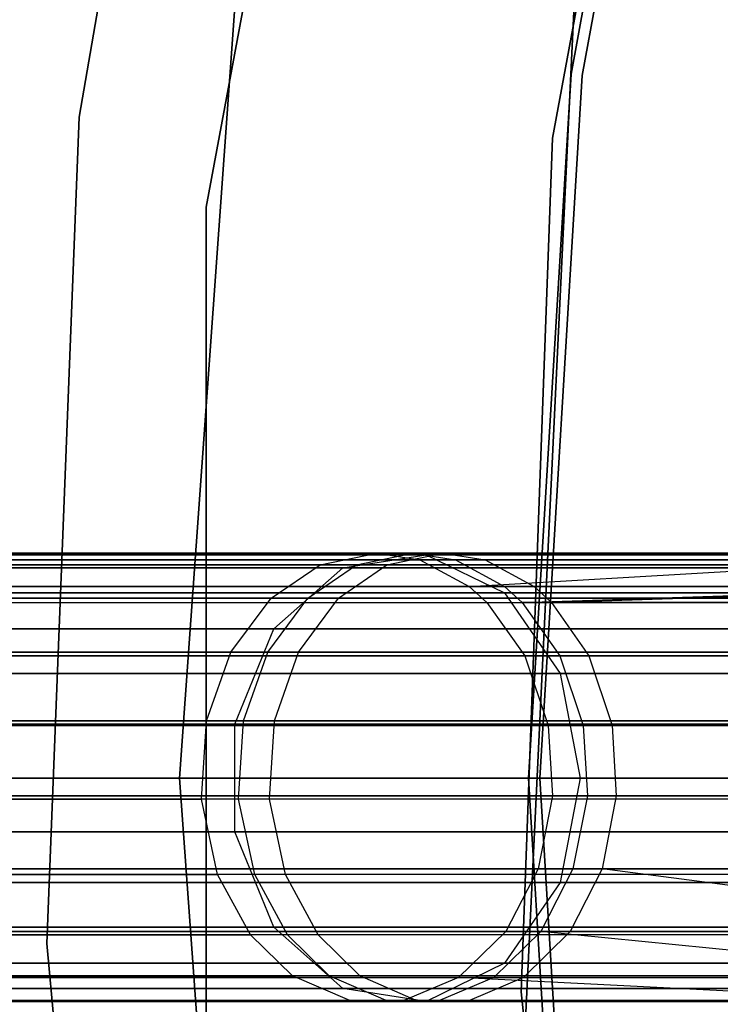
# Model space of a CAD drawing. Extents: x 0.3 to 7.1, y -3.38 to 3.38.
# Tile 159 of 256: x 0.88 to 1.19, y -0.1 to 0.34. Entities that reach past the tile are written whole.
import ezdxf

# ---------------------------------------------------------------- set-up
doc = ezdxf.new("R2010")
doc.units = 0
doc.header["$LTSCALE"] = 2.54
doc.layers.get('0').update_dxf_attribs({"linetype": 'CONTINUOUS'})

# ---------------------------------------------------------------- blocks, each defined once
blk = doc.blocks.new('SINGLES_AVVSTL_STL')
at = {"color": 0}
for p, q in [((1.05128, 0.75257, 1.7), (0.95803, 0.25374, 1.7)), ((0.95803, 0.25374, 18.7), (1.05128, 0.75257, 18.7)), ((1.05128, 0.75257, 1.7), (0.95803, 0.25374, 1.7)), ((0.95803, 0.25374, 18.7), (1.05128, 0.75257, 18.7)), ((1.1119, 0.28437, 171.7), (1.18084, 0.65763, 171.7)), ((1.18084, 0.65763, 164.1), (1.1119, 0.28437, 164.1)), ((1.18084, 0.65763, 164.1), (1.1119, 0.28437, 164.1)), ((1.1119, 0.28437, 171.7), (1.18084, 0.65763, 171.7)), ((0.90169, 0.29372, 1.9), (0.96394, 0.65598, 1.9)), ((0.96394, 0.65598, 1.7), (0.90169, 0.29372, 1.7)), ((0.96394, 0.65598, 1.7), (0.90169, 0.29372, 1.7)), ((0.90169, 0.29372, 1.9), (0.96394, 0.65598, 1.9)), ((1.1767, 0.62102, 18.5), (1.12022, 0.31279, 18.5)), ((1.12022, 0.31279, 18.35), (1.1767, 0.62102, 18.35)), ((1.1767, 0.62102, 18.5), (1.12022, 0.31279, 18.5)), ((1.12022, 0.31279, 18.35), (1.1767, 0.62102, 18.35)), ((1.18156, 0.61983, 164.4), (1.12518, 0.31219, 164.4)), ((1.12518, 0.31219, 164.3), (1.18156, 0.61983, 164.3)), ((1.18156, 0.61983, 164.4), (1.12518, 0.31219, 164.4)), ((1.12518, 0.31219, 164.3), (1.18156, 0.61983, 164.3)), ((0.97429, 0.39137, 171.7), (0.9463, 0, 171.7)), ((0.9463, 0, 164.1), (0.97429, 0.39137, 164.1)), ((0.97429, 0.39137, 171.7), (0.9463, 0, 171.7)), ((0.9463, 0, 164.1), (0.97429, 0.39137, 164.1)), ((1.12276, 0.37002, 1.7), (1.09924, -0.12371, 1.7)), ((1.09924, -0.12371, 18.7), (1.12276, 0.37002, 18.7)), ((1.09924, -0.12371, 18.7), (1.12276, 0.37002, 18.7)), ((1.12276, 0.37002, 1.7), (1.09924, -0.12371, 1.7)), ((1.12022, 0.31279, 18.5), (1.1013, 0, 18.5)), ((1.1013, 0, 18.35), (1.12022, 0.31279, 18.35)), ((1.12022, 0.31279, 18.5), (1.1013, 0, 18.5)), ((1.1013, 0, 18.35), (1.12022, 0.31279, 18.35)), ((1.12518, 0.31219, 164.4), (1.1063, 0, 164.4)), ((1.1063, 0, 164.3), (1.12518, 0.31219, 164.3)), ((1.12518, 0.31219, 164.4), (1.1063, 0, 164.4)), ((1.1063, 0, 164.3), (1.12518, 0.31219, 164.3)), ((1.12022, 0.31279, 18.5), (1.12022, 0.31279, 18.35)), ((1.12022, 0.31279, 18.5), (1.12022, 0.31279, 18.35)), ((1.12518, 0.31219, 164.4), (1.12518, 0.31219, 164.3)), ((1.12518, 0.31219, 164.4), (1.12518, 0.31219, 164.3)), ((0.88726, -0.07356, 1.9), (0.90169, 0.29372, 1.9)), ((0.90169, 0.29372, 1.7), (0.88726, -0.07356, 1.7)), ((0.90169, 0.29372, 1.7), (0.88726, -0.07356, 1.7)), ((0.88726, -0.07356, 1.9), (0.90169, 0.29372, 1.9)), ((0.90169, 0.29372, 1.7), (0.90169, 0.29372, 1.9)), ((0.90169, 0.29372, 1.7), (0.90169, 0.29372, 1.9)), ((1.09803, -0.09495, 171.7), (1.1119, 0.28437, 171.7)), ((1.1119, 0.28437, 164.1), (1.09803, -0.09495, 164.1)), ((1.1119, 0.28437, 164.1), (1.09803, -0.09495, 164.1)), ((1.09803, -0.09495, 171.7), (1.1119, 0.28437, 171.7)), ((1.1119, 0.28437, 164.1), (1.1119, 0.28437, 171.7)), ((1.1119, 0.28437, 164.1), (1.1119, 0.28437, 171.7)), ((0.95803, 0.25374, 1.7), (0.95803, 0.25374, 18.7)), ((0.95803, 0.25374, 1.7), (0.95803, -0.25374, 1.7)), ((0.95803, -0.25374, 18.7), (0.95803, 0.25374, 18.7)), ((0.95803, 0.25374, 1.7), (0.95803, 0.25374, 18.7)), ((0.95803, 0.25374, 1.7), (0.95803, -0.25374, 1.7)), ((0.95803, -0.25374, 18.7), (0.95803, 0.25374, 18.7)), ((1.04992, 0.1, 53.73013), (0.69812, 0.1, 53.1791)), ((1.04992, 0.1, 53.73013), (0.69812, 0.1, 53.1791)), ((1.05582, 0.09927, 19.34176), (0.70234, 0.09927, 18.78441)), ((1.05582, 0.09927, 19.34176), (0.70234, 0.09927, 18.78441)), ((0.70234, 0.09927, 21.90446), (1.05582, 0.09927, 21.34711)), ((0.70234, 0.09927, 21.90446), (1.05582, 0.09927, 21.34711)), ((1.06325, 0.1, 60.63114), (0.70614, 0.1, 60.07997)), ((1.06325, 0.1, 60.63114), (0.70614, 0.1, 60.07997)), ((0.70863, 0.1, 56.24987), (1.03391, 0.1, 55.74003)), ((0.70863, 0.1, 56.24987), (1.03391, 0.1, 55.74003)), ((1.06889, 0.09698, 53.71479), (0.72001, 0.09698, 53.16833)), ((1.06889, 0.09698, 53.71479), (0.72001, 0.09698, 53.16833)), ((1.08211, 0.09698, 60.61566), (0.72796, 0.09698, 60.06907)), ((1.08211, 0.09698, 60.61566), (0.72796, 0.09698, 60.06907)), ((0.73043, 0.09698, 56.26082), (1.05301, 0.09698, 55.75521)), ((0.73043, 0.09698, 56.26082), (1.05301, 0.09698, 55.75521)), ((1.00877, 0.09471, 55.72006), (1.03391, 0.1, 55.74003)), ((1.00877, 0.09471, 55.72006), (1.03391, 0.1, 55.74003)), ((1.01882, 0.0935, 19.37157), (1.05582, 0.09927, 19.34176)), ((1.01882, 0.0935, 19.37157), (1.05582, 0.09927, 19.34176)), ((1.01882, 0.0935, 21.31729), (1.05582, 0.09927, 21.34711)), ((1.01882, 0.0935, 21.31729), (1.05582, 0.09927, 21.34711)), ((1.02495, 0.09471, 53.75032), (1.04992, 0.1, 53.73013)), ((1.02495, 0.09471, 53.75032), (1.04992, 0.1, 53.73013)), ((1.03391, 0.1, 55.74003), (1.26167, 0.1, 55.48528)), ((1.03391, 0.1, 55.74003), (1.05301, 0.09698, 55.75521)), ((1.03391, 0.1, 55.74003), (1.26167, 0.1, 55.48528)), ((1.03391, 0.1, 55.74003), (1.05301, 0.09698, 55.75521)), ((1.03843, 0.09471, 60.65151), (1.06325, 0.1, 60.63114)), ((1.03843, 0.09471, 60.65151), (1.06325, 0.1, 60.63114)), ((1.04992, 0.1, 53.73013), (1.06889, 0.09698, 53.71479)), ((1.28119, 0.1, 53.98417), (1.04992, 0.1, 53.73013)), ((1.04992, 0.1, 53.73013), (1.06889, 0.09698, 53.71479)), ((1.28119, 0.1, 53.98417), (1.04992, 0.1, 53.73013)), ((1.05301, 0.09698, 55.75521), (1.27888, 0.09698, 55.50257)), ((1.05301, 0.09698, 55.75521), (1.27888, 0.09698, 55.50257)), ((1.05301, 0.09698, 55.75521), (1.07497, 0.08515, 55.77265)), ((1.05301, 0.09698, 55.75521), (1.07497, 0.08515, 55.77265)), ((1.05582, 0.09927, 19.34176), (1.09067, 0.0823, 19.31369)), ((1.52524, 0.09927, 19.8057), (1.05582, 0.09927, 19.34176)), ((1.52524, 0.09927, 19.8057), (1.05582, 0.09927, 19.34176)), ((1.05582, 0.09927, 19.34176), (1.09067, 0.0823, 19.31369)), ((1.05582, 0.09927, 21.34711), (1.52524, 0.09927, 20.88316)), ((1.05582, 0.09927, 21.34711), (1.52524, 0.09927, 20.88316)), ((1.05582, 0.09927, 21.34711), (1.09067, 0.0823, 21.37518)), ((1.05582, 0.09927, 21.34711), (1.09067, 0.0823, 21.37518)), ((1.06325, 0.1, 60.63114), (1.08211, 0.09698, 60.61566)), ((1.29673, 0.1, 60.88389), (1.06325, 0.1, 60.63114)), ((1.06325, 0.1, 60.63114), (1.08211, 0.09698, 60.61566)), ((1.29673, 0.1, 60.88389), (1.06325, 0.1, 60.63114)), ((1.06889, 0.09698, 53.71479), (1.09069, 0.08515, 53.69716)), ((1.29824, 0.09698, 53.96672), (1.06889, 0.09698, 53.71479)), ((1.06889, 0.09698, 53.71479), (1.09069, 0.08515, 53.69716)), ((1.29824, 0.09698, 53.96672), (1.06889, 0.09698, 53.71479)), ((1.07497, 0.08515, 55.77265), (1.27888, 0.09698, 55.50257)), ((1.07497, 0.08515, 55.77265), (1.27888, 0.09698, 55.50257)), ((1.08211, 0.09698, 60.61566), (1.10379, 0.08515, 60.59787)), ((1.31365, 0.09698, 60.86631), (1.08211, 0.09698, 60.61566)), ((1.08211, 0.09698, 60.61566), (1.10379, 0.08515, 60.59787)), ((1.31365, 0.09698, 60.86631), (1.08211, 0.09698, 60.61566)), ((1.01882, 0.0935, 19.37157), (0.65961, 0.0935, 18.80517)), ((1.01882, 0.0935, 19.37157), (0.65961, 0.0935, 18.80517)), ((0.65961, 0.0935, 21.8837), (1.01882, 0.0935, 21.31729)), ((0.65961, 0.0935, 21.8837), (1.01882, 0.0935, 21.31729)), ((1.02495, 0.09471, 53.75032), (0.66931, 0.09471, 53.19327)), ((1.02495, 0.09471, 53.75032), (0.66931, 0.09471, 53.19327)), ((1.03843, 0.09471, 60.65151), (0.67741, 0.09471, 60.09432)), ((1.03843, 0.09471, 60.65151), (0.67741, 0.09471, 60.09432)), ((0.67993, 0.09471, 56.23547), (1.00877, 0.09471, 55.72006)), ((0.67993, 0.09471, 56.23547), (1.00877, 0.09471, 55.72006)), ((0.98693, 0.08, 55.7027), (1.00877, 0.09471, 55.72006)), ((0.98693, 0.08, 55.7027), (1.00877, 0.09471, 55.72006)), ((0.98815, 0.06631, 19.39629), (1.01882, 0.0935, 19.37157)), ((0.98815, 0.06631, 19.39629), (1.01882, 0.0935, 19.37157)), ((0.98815, 0.06631, 21.29258), (1.01882, 0.0935, 21.31729)), ((0.98815, 0.06631, 21.29258), (1.01882, 0.0935, 21.31729)), ((1.00327, 0.08, 53.76786), (1.02495, 0.09471, 53.75032)), ((1.00327, 0.08, 53.76786), (1.02495, 0.09471, 53.75032)), ((1.00877, 0.09471, 55.72006), (1.23903, 0.09471, 55.46252)), ((1.00877, 0.09471, 55.72006), (1.23903, 0.09471, 55.46252)), ((1.01687, 0.08, 60.66921), (1.03843, 0.09471, 60.65151)), ((1.01687, 0.08, 60.66921), (1.03843, 0.09471, 60.65151)), ((1.49586, 0.0935, 19.84305), (1.01882, 0.0935, 19.37157)), ((1.49586, 0.0935, 19.84305), (1.01882, 0.0935, 19.37157)), ((1.01882, 0.0935, 21.31729), (1.49586, 0.0935, 20.84582)), ((1.01882, 0.0935, 21.31729), (1.49586, 0.0935, 20.84582)), ((1.25876, 0.09471, 54.00714), (1.02495, 0.09471, 53.75032)), ((1.25876, 0.09471, 54.00714), (1.02495, 0.09471, 53.75032)), ((1.27447, 0.09471, 60.90703), (1.03843, 0.09471, 60.65151)), ((1.27447, 0.09471, 60.90703), (1.03843, 0.09471, 60.65151)), ((1.09069, 0.08515, 53.69716), (0.74517, 0.08515, 53.15596)), ((1.09069, 0.08515, 53.69716), (0.74517, 0.08515, 53.15596)), ((1.10379, 0.08515, 60.59787), (0.75305, 0.08515, 60.05654)), ((1.10379, 0.08515, 60.59787), (0.75305, 0.08515, 60.05654)), ((0.75549, 0.08515, 56.27339), (1.07497, 0.08515, 55.77265)), ((0.75549, 0.08515, 56.27339), (1.07497, 0.08515, 55.77265)), ((1.07497, 0.08515, 55.77265), (1.54997, 0.08515, 55.29987)), ((1.07497, 0.08515, 55.77265), (1.08283, 0.07807, 55.7789)), ((1.07497, 0.08515, 55.77265), (1.54997, 0.08515, 55.29987)), ((1.07497, 0.08515, 55.77265), (1.08283, 0.07807, 55.7789)), ((1.31784, 0.08515, 53.94666), (1.09069, 0.08515, 53.69716)), ((1.31784, 0.08515, 53.94666), (1.09069, 0.08515, 53.69716)), ((1.0985, 0.07807, 53.69083), (1.09069, 0.08515, 53.69716)), ((1.0985, 0.07807, 53.69083), (1.09069, 0.08515, 53.69716)), ((1.0985, 0.07807, 53.69083), (1.31784, 0.08515, 53.94666)), ((1.0985, 0.07807, 53.69083), (1.31784, 0.08515, 53.94666)), ((1.3331, 0.08515, 60.84611), (1.10379, 0.08515, 60.59787)), ((1.3331, 0.08515, 60.84611), (1.10379, 0.08515, 60.59787)), ((1.11155, 0.07807, 60.5915), (1.10379, 0.08515, 60.59787)), ((1.11155, 0.07807, 60.5915), (1.10379, 0.08515, 60.59787)), ((1.11155, 0.07807, 60.5915), (1.3331, 0.08515, 60.84611)), ((1.11155, 0.07807, 60.5915), (1.3331, 0.08515, 60.84611)), ((1.00327, 0.08, 53.76786), (0.64429, 0.08, 53.20558)), ((1.00327, 0.08, 53.76786), (0.64429, 0.08, 53.20558)), ((1.01687, 0.08, 60.66921), (0.65246, 0.08, 60.10678)), ((1.01687, 0.08, 60.66921), (0.65246, 0.08, 60.10678)), ((0.655, 0.08, 56.22296), (0.98693, 0.08, 55.7027)), ((0.655, 0.08, 56.22296), (0.98693, 0.08, 55.7027)), ((1.09067, 0.0823, 19.31369), (0.7426, 0.0823, 18.76485)), ((1.09067, 0.0823, 19.31369), (0.7426, 0.0823, 18.76485)), ((0.7426, 0.0823, 21.92401), (1.09067, 0.0823, 21.37518)), ((0.7426, 0.0823, 21.92401), (1.09067, 0.0823, 21.37518)), ((0.969, 0.05593, 55.68846), (0.98693, 0.08, 55.7027)), ((0.969, 0.05593, 55.68846), (0.98693, 0.08, 55.7027)), ((0.98547, 0.05593, 53.78226), (1.00327, 0.08, 53.76786)), ((0.98547, 0.05593, 53.78226), (1.00327, 0.08, 53.76786)), ((0.98693, 0.08, 55.7027), (1.21935, 0.08, 55.44275)), ((0.98693, 0.08, 55.7027), (1.21935, 0.08, 55.44275)), ((0.99917, 0.05593, 60.68373), (1.01687, 0.08, 60.66921)), ((0.99917, 0.05593, 60.68373), (1.01687, 0.08, 60.66921)), ((1.23927, 0.08, 54.02709), (1.00327, 0.08, 53.76786)), ((1.23927, 0.08, 54.02709), (1.00327, 0.08, 53.76786)), ((1.25512, 0.08, 60.92712), (1.01687, 0.08, 60.66921)), ((1.25512, 0.08, 60.92712), (1.01687, 0.08, 60.66921)), ((1.09067, 0.0823, 19.31369), (1.11538, 0.04647, 19.29377)), ((1.5529, 0.0823, 19.77053), (1.09067, 0.0823, 19.31369)), ((1.5529, 0.0823, 19.77053), (1.09067, 0.0823, 19.31369)), ((1.09067, 0.0823, 19.31369), (1.11538, 0.04647, 19.29377)), ((1.09067, 0.0823, 21.37518), (1.5529, 0.0823, 20.91834)), ((1.09067, 0.0823, 21.37518), (1.5529, 0.0823, 20.91834)), ((1.09067, 0.0823, 21.37518), (1.11538, 0.04647, 21.3951)), ((1.09067, 0.0823, 21.37518), (1.11538, 0.04647, 21.3951)), ((0.75419, 0.07807, 53.15153), (1.0985, 0.07807, 53.69083)), ((0.75419, 0.07807, 53.15153), (1.0985, 0.07807, 53.69083)), ((0.76203, 0.07807, 60.05206), (1.11155, 0.07807, 60.5915)), ((0.76203, 0.07807, 60.05206), (1.11155, 0.07807, 60.5915)), ((0.76447, 0.07807, 56.2779), (1.08283, 0.07807, 55.7789)), ((0.76447, 0.07807, 56.2779), (1.08283, 0.07807, 55.7789)), ((1.08283, 0.07807, 55.7789), (1.55618, 0.07807, 55.30776)), ((1.08283, 0.07807, 55.7789), (1.09962, 0.05436, 55.79224)), ((1.08283, 0.07807, 55.7789), (1.55618, 0.07807, 55.30776)), ((1.08283, 0.07807, 55.7789), (1.09962, 0.05436, 55.79224)), ((1.0985, 0.07807, 53.69083), (1.11518, 0.05436, 53.67735)), ((1.57876, 0.07807, 54.16001), (1.0985, 0.07807, 53.69083)), ((1.0985, 0.07807, 53.69083), (1.11518, 0.05436, 53.67735)), ((1.57876, 0.07807, 54.16001), (1.0985, 0.07807, 53.69083)), ((1.11155, 0.07807, 60.5915), (1.12813, 0.05436, 60.57789)), ((1.59602, 0.07807, 61.05786), (1.11155, 0.07807, 60.5915)), ((1.11155, 0.07807, 60.5915), (1.12813, 0.05436, 60.57789)), ((1.59602, 0.07807, 61.05786), (1.11155, 0.07807, 60.5915)), ((0.98815, 0.06631, 19.39629), (0.62417, 0.06631, 18.82238)), ((0.98815, 0.06631, 19.39629), (0.62417, 0.06631, 18.82238)), ((0.62417, 0.06631, 21.86649), (0.98815, 0.06631, 21.29258)), ((0.62417, 0.06631, 21.86649), (0.98815, 0.06631, 21.29258)), ((0.97083, 0.02393, 19.41024), (0.98815, 0.06631, 19.39629)), ((0.97083, 0.02393, 19.41024), (0.98815, 0.06631, 19.39629)), ((0.97083, 0.02393, 21.27863), (0.98815, 0.06631, 21.29258)), ((0.97083, 0.02393, 21.27863), (0.98815, 0.06631, 21.29258)), ((1.47151, 0.06631, 19.87401), (0.98815, 0.06631, 19.39629)), ((1.47151, 0.06631, 19.87401), (0.98815, 0.06631, 19.39629)), ((0.98815, 0.06631, 21.29258), (1.47151, 0.06631, 20.81486)), ((0.98815, 0.06631, 21.29258), (1.47151, 0.06631, 20.81486)), ((0.98547, 0.05593, 53.78226), (0.62374, 0.05593, 53.21568)), ((0.98547, 0.05593, 53.78226), (0.62374, 0.05593, 53.21568)), ((0.99917, 0.05593, 60.68373), (0.63198, 0.05593, 60.11702)), ((0.99917, 0.05593, 60.68373), (0.63198, 0.05593, 60.11702)), ((0.63454, 0.05593, 56.2127), (0.969, 0.05593, 55.68846)), ((0.63454, 0.05593, 56.2127), (0.969, 0.05593, 55.68846)), ((1.11518, 0.05436, 53.67735), (0.77343, 0.05436, 53.14206)), ((1.11518, 0.05436, 53.67735), (0.77343, 0.05436, 53.14206)), ((1.12813, 0.05436, 60.57789), (0.78122, 0.05436, 60.04247)), ((1.12813, 0.05436, 60.57789), (0.78122, 0.05436, 60.04247)), ((0.78364, 0.05436, 56.28752), (1.09962, 0.05436, 55.79224)), ((0.78364, 0.05436, 56.28752), (1.09962, 0.05436, 55.79224)), ((0.9582, 0.02548, 55.67988), (0.969, 0.05593, 55.68846)), ((0.9582, 0.02548, 55.67988), (0.969, 0.05593, 55.68846)), ((0.969, 0.05593, 55.68846), (1.2032, 0.05593, 55.42652)), ((0.969, 0.05593, 55.68846), (1.2032, 0.05593, 55.42652)), ((0.97473, 0.02548, 53.79094), (0.98547, 0.05593, 53.78226)), ((0.97473, 0.02548, 53.79094), (0.98547, 0.05593, 53.78226)), ((1.22326, 0.05593, 54.04347), (0.98547, 0.05593, 53.78226)), ((1.22326, 0.05593, 54.04347), (0.98547, 0.05593, 53.78226)), ((0.98851, 0.02548, 60.69249), (0.99917, 0.05593, 60.68373)), ((0.98851, 0.02548, 60.69249), (0.99917, 0.05593, 60.68373)), ((1.23925, 0.05593, 60.94362), (0.99917, 0.05593, 60.68373)), ((1.23925, 0.05593, 60.94362), (0.99917, 0.05593, 60.68373)), ((1.09962, 0.05436, 55.79224), (1.56944, 0.05436, 55.32462)), ((1.09962, 0.05436, 55.79224), (1.11004, 0.02335, 55.80052)), ((1.09962, 0.05436, 55.79224), (1.56944, 0.05436, 55.32462)), ((1.09962, 0.05436, 55.79224), (1.11004, 0.02335, 55.80052)), ((1.11518, 0.05436, 53.67735), (1.12552, 0.02335, 53.66898)), ((1.59185, 0.05436, 54.14302), (1.11518, 0.05436, 53.67735)), ((1.11518, 0.05436, 53.67735), (1.12552, 0.02335, 53.66898)), ((1.59185, 0.05436, 54.14302), (1.11518, 0.05436, 53.67735)), ((1.12813, 0.05436, 60.57789), (1.13841, 0.02335, 60.56945)), ((1.60898, 0.05436, 61.04077), (1.12813, 0.05436, 60.57789)), ((1.12813, 0.05436, 60.57789), (1.13841, 0.02335, 60.56945)), ((1.60898, 0.05436, 61.04077), (1.12813, 0.05436, 60.57789)), ((1.11538, 0.04647, 19.29377), (0.77115, 0.04647, 18.75099)), ((1.11538, 0.04647, 19.29377), (0.77115, 0.04647, 18.75099)), ((0.77115, 0.04647, 21.93788), (1.11538, 0.04647, 21.3951)), ((0.77115, 0.04647, 21.93788), (1.11538, 0.04647, 21.3951)), ((1.57253, 0.04647, 19.74558), (1.11538, 0.04647, 19.29377)), ((1.11538, 0.04647, 19.29377), (1.1243, 0, 19.28658)), ((1.57253, 0.04647, 19.74558), (1.11538, 0.04647, 19.29377)), ((1.11538, 0.04647, 19.29377), (1.1243, 0, 19.28658)), ((1.11538, 0.04647, 21.3951), (1.57253, 0.04647, 20.94329)), ((1.11538, 0.04647, 21.3951), (1.57253, 0.04647, 20.94329)), ((1.11538, 0.04647, 21.3951), (1.1243, 0, 21.40228)), ((1.11538, 0.04647, 21.3951), (1.1243, 0, 21.40228)), ((0.97083, 0.02393, 19.41024), (0.60417, 0.02393, 18.83209)), ((0.97083, 0.02393, 19.41024), (0.60417, 0.02393, 18.83209)), ((0.60417, 0.02393, 21.85677), (0.97083, 0.02393, 21.27863)), ((0.60417, 0.02393, 21.85677), (0.97083, 0.02393, 21.27863)), ((0.97473, 0.02548, 53.79094), (0.61136, 0.02548, 53.22177)), ((0.97473, 0.02548, 53.79094), (0.61136, 0.02548, 53.22177)), ((0.98851, 0.02548, 60.69249), (0.61964, 0.02548, 60.12318)), ((0.98851, 0.02548, 60.69249), (0.61964, 0.02548, 60.12318)), ((0.62221, 0.02548, 56.2065), (0.9582, 0.02548, 55.67988)), ((0.62221, 0.02548, 56.2065), (0.9582, 0.02548, 55.67988)), ((1.12552, 0.02335, 53.66898), (0.78537, 0.02335, 53.13619)), ((1.12552, 0.02335, 53.66898), (0.78537, 0.02335, 53.13619)), ((1.13841, 0.02335, 60.56945), (0.79312, 0.02335, 60.03653)), ((1.13841, 0.02335, 60.56945), (0.79312, 0.02335, 60.03653)), ((0.79552, 0.02335, 56.29348), (1.11004, 0.02335, 55.80052)), ((0.79552, 0.02335, 56.29348), (1.11004, 0.02335, 55.80052)), ((0.95596, -0.00938, 55.6781), (0.9582, 0.02548, 55.67988)), ((0.95596, -0.00938, 55.6781), (0.9582, 0.02548, 55.67988)), ((0.9582, 0.02548, 55.67988), (1.19346, 0.02548, 55.41674)), ((0.9582, 0.02548, 55.67988), (1.19346, 0.02548, 55.41674)), ((0.97083, -0.02393, 19.41024), (0.97083, 0.02393, 19.41024)), ((1.45776, 0.02393, 19.89149), (0.97083, 0.02393, 19.41024)), ((0.97083, -0.02393, 19.41024), (0.97083, 0.02393, 19.41024)), ((1.45776, 0.02393, 19.89149), (0.97083, 0.02393, 19.41024)), ((0.97083, -0.02393, 21.27863), (0.97083, 0.02393, 21.27863)), ((0.97083, 0.02393, 21.27863), (1.45776, 0.02393, 20.79738)), ((0.97083, 0.02393, 21.27863), (1.45776, 0.02393, 20.79738)), ((0.97083, -0.02393, 21.27863), (0.97083, 0.02393, 21.27863)), ((0.97251, -0.00938, 53.79274), (0.97473, 0.02548, 53.79094)), ((0.97251, -0.00938, 53.79274), (0.97473, 0.02548, 53.79094)), ((1.21362, 0.02548, 54.05334), (0.97473, 0.02548, 53.79094)), ((1.21362, 0.02548, 54.05334), (0.97473, 0.02548, 53.79094)), ((0.9863, -0.00938, 60.69431), (0.98851, 0.02548, 60.69249)), ((0.9863, -0.00938, 60.69431), (0.98851, 0.02548, 60.69249)), ((1.22967, 0.02548, 60.95356), (0.98851, 0.02548, 60.69249)), ((1.22967, 0.02548, 60.95356), (0.98851, 0.02548, 60.69249)), ((1.11004, 0.02335, 55.80052), (1.57767, 0.02335, 55.33508)), ((1.11004, 0.02335, 55.80052), (1.11196, -0.00788, 55.80204)), ((1.11004, 0.02335, 55.80052), (1.57767, 0.02335, 55.33508)), ((1.11004, 0.02335, 55.80052), (1.11196, -0.00788, 55.80204)), ((1.12552, 0.02335, 53.66898), (1.12743, -0.00788, 53.66744)), ((1.59997, 0.02335, 54.13249), (1.12552, 0.02335, 53.66898)), ((1.12552, 0.02335, 53.66898), (1.12743, -0.00788, 53.66744)), ((1.59997, 0.02335, 54.13249), (1.12552, 0.02335, 53.66898)), ((1.13841, 0.02335, 60.56945), (1.14031, -0.00788, 60.5679)), ((1.61702, 0.02335, 61.03018), (1.13841, 0.02335, 60.56945)), ((1.13841, 0.02335, 60.56945), (1.14031, -0.00788, 60.5679)), ((1.61702, 0.02335, 61.03018), (1.13841, 0.02335, 60.56945)), ((0.9463, 0, 171.7), (0.97429, -0.39136, 171.7)), ((0.97429, -0.39136, 164.1), (0.9463, 0, 164.1)), ((0.9463, 0, 171.7), (0.97429, -0.39136, 171.7)), ((0.9463, 0, 171.7), (0.9463, 0, 164.1)), ((0.97429, -0.39136, 164.1), (0.9463, 0, 164.1)), ((0.9463, 0, 171.7), (0.9463, 0, 164.1)), ((1.1063, 0, 164.4), (1.12518, -0.31219, 164.4)), ((1.12518, -0.31219, 164.3), (1.1063, 0, 164.3)), ((1.1063, 0, 164.4), (1.12518, -0.31219, 164.4)), ((1.1063, 0, 164.4), (1.1063, 0, 164.3)), ((1.12518, -0.31219, 164.3), (1.1063, 0, 164.3)), ((1.1063, 0, 164.4), (1.1063, 0, 164.3)), ((0.78145, 0, 18.74598), (1.1243, 0, 19.28658)), ((0.78145, 0, 18.74598), (1.1243, 0, 19.28658)), ((1.1243, 0, 21.40228), (0.78145, 0, 21.94289)), ((1.1243, 0, 21.40228), (0.78145, 0, 21.94289)), ((1.1013, 0, 18.5), (1.12022, -0.31279, 18.5)), ((1.12022, -0.31279, 18.35), (1.1013, 0, 18.35)), ((1.1013, 0, 18.5), (1.12022, -0.31279, 18.5)), ((1.1013, 0, 18.5), (1.1013, 0, 18.35)), ((1.12022, -0.31279, 18.35), (1.1013, 0, 18.35)), ((1.1013, 0, 18.5), (1.1013, 0, 18.35)), ((1.1243, 0, 19.28658), (1.11538, -0.04647, 19.29377)), ((1.1243, 0, 19.28658), (1.11538, -0.04647, 19.29377)), ((1.1243, 0, 21.40228), (1.11538, -0.04647, 21.3951)), ((1.1243, 0, 21.40228), (1.11538, -0.04647, 21.3951)), ((1.1243, 0, 19.28658), (1.57961, 0, 19.73658)), ((1.1243, 0, 19.28658), (1.57961, 0, 19.73658)), ((1.57961, 0, 20.95229), (1.1243, 0, 21.40228)), ((1.57961, 0, 20.95229), (1.1243, 0, 21.40228)), ((1.12743, -0.00788, 53.66744), (0.78757, -0.00788, 53.13511)), ((1.12743, -0.00788, 53.66744), (0.78757, -0.00788, 53.13511)), ((1.14031, -0.00788, 60.5679), (0.79531, -0.00788, 60.03543)), ((1.14031, -0.00788, 60.5679), (0.79531, -0.00788, 60.03543)), ((0.79772, -0.00788, 56.29459), (1.11196, -0.00788, 55.80204)), ((0.79772, -0.00788, 56.29459), (1.11196, -0.00788, 55.80204)), ((1.11196, -0.00788, 55.80204), (1.10555, -0.04034, 55.79695)), ((1.11196, -0.00788, 55.80204), (1.10555, -0.04034, 55.79695)), ((1.11196, -0.00788, 55.80204), (1.57919, -0.00788, 55.337)), ((1.11196, -0.00788, 55.80204), (1.57919, -0.00788, 55.337)), ((1.12743, -0.00788, 53.66744), (1.12106, -0.04034, 53.67259)), ((1.12743, -0.00788, 53.66744), (1.12106, -0.04034, 53.67259)), ((1.60147, -0.00788, 54.13054), (1.12743, -0.00788, 53.66744)), ((1.60147, -0.00788, 54.13054), (1.12743, -0.00788, 53.66744)), ((1.14031, -0.00788, 60.5679), (1.13398, -0.04034, 60.57309)), ((1.14031, -0.00788, 60.5679), (1.13398, -0.04034, 60.57309)), ((1.61851, -0.00788, 61.02822), (1.14031, -0.00788, 60.5679)), ((1.61851, -0.00788, 61.02822), (1.14031, -0.00788, 60.5679)), ((0.97251, -0.00938, 53.79274), (0.60879, -0.00938, 53.22303)), ((0.97251, -0.00938, 53.79274), (0.60879, -0.00938, 53.22303)), ((0.9863, -0.00938, 60.69431), (0.61708, -0.00938, 60.12446)), ((0.9863, -0.00938, 60.69431), (0.61708, -0.00938, 60.12446)), ((0.61965, -0.00938, 56.20522), (0.95596, -0.00938, 55.6781)), ((0.61965, -0.00938, 56.20522), (0.95596, -0.00938, 55.6781)), ((1.19144, -0.00938, 55.41471), (0.95596, -0.00938, 55.6781)), ((0.96316, -0.04283, 55.68382), (0.95596, -0.00938, 55.6781)), ((1.19144, -0.00938, 55.41471), (0.95596, -0.00938, 55.6781)), ((0.96316, -0.04283, 55.68382), (0.95596, -0.00938, 55.6781)), ((0.97966, -0.04283, 53.78696), (0.97251, -0.00938, 53.79274)), ((1.21162, -0.00938, 54.05538), (0.97251, -0.00938, 53.79274)), ((0.97966, -0.04283, 53.78696), (0.97251, -0.00938, 53.79274)), ((1.21162, -0.00938, 54.05538), (0.97251, -0.00938, 53.79274)), ((0.9934, -0.04283, 60.68847), (0.9863, -0.00938, 60.69431)), ((1.22769, -0.00938, 60.95562), (0.9863, -0.00938, 60.69431)), ((0.9934, -0.04283, 60.68847), (0.9863, -0.00938, 60.69431)), ((1.22769, -0.00938, 60.95562), (0.9863, -0.00938, 60.69431)), ((0.97083, -0.02393, 19.41024), (0.60417, -0.02393, 18.83209)), ((0.97083, -0.02393, 19.41024), (0.60417, -0.02393, 18.83209)), ((0.60417, -0.02393, 21.85677), (0.97083, -0.02393, 21.27863)), ((0.60417, -0.02393, 21.85677), (0.97083, -0.02393, 21.27863)), ((0.98815, -0.06631, 19.39629), (0.97083, -0.02393, 19.41024)), ((1.45776, -0.02393, 19.89149), (0.97083, -0.02393, 19.41024)), ((0.98815, -0.06631, 19.39629), (0.97083, -0.02393, 19.41024)), ((1.45776, -0.02393, 19.89149), (0.97083, -0.02393, 19.41024)), ((0.98815, -0.06631, 21.29258), (0.97083, -0.02393, 21.27863)), ((0.97083, -0.02393, 21.27863), (1.45776, -0.02393, 20.79738)), ((0.97083, -0.02393, 21.27863), (1.45776, -0.02393, 20.79738)), ((0.98815, -0.06631, 21.29258), (0.97083, -0.02393, 21.27863)), ((0.97966, -0.04283, 53.78696), (0.61704, -0.04283, 53.21898)), ((0.97966, -0.04283, 53.78696), (0.61704, -0.04283, 53.21898)), ((0.9934, -0.04283, 60.68847), (0.6253, -0.04283, 60.12035)), ((0.9934, -0.04283, 60.68847), (0.6253, -0.04283, 60.12035)), ((0.62787, -0.04283, 56.20934), (0.96316, -0.04283, 55.68382)), ((0.62787, -0.04283, 56.20934), (0.96316, -0.04283, 55.68382)), ((1.12106, -0.04034, 53.67259), (0.78022, -0.04034, 53.13872)), ((1.12106, -0.04034, 53.67259), (0.78022, -0.04034, 53.13872)), ((1.13398, -0.04034, 60.57309), (0.78799, -0.04034, 60.03909)), ((1.13398, -0.04034, 60.57309), (0.78799, -0.04034, 60.03909)), ((0.7904, -0.04034, 56.29091), (1.10555, -0.04034, 55.79695)), ((0.7904, -0.04034, 56.29091), (1.10555, -0.04034, 55.79695)), ((1.19793, -0.04283, 55.42123), (0.96316, -0.04283, 55.68382)), ((0.97776, -0.06969, 55.69542), (0.96316, -0.04283, 55.68382)), ((1.19793, -0.04283, 55.42123), (0.96316, -0.04283, 55.68382)), ((0.97776, -0.06969, 55.69542), (0.96316, -0.04283, 55.68382)), ((0.99416, -0.06969, 53.77523), (0.97966, -0.04283, 53.78696)), ((1.21805, -0.04283, 54.04881), (0.97966, -0.04283, 53.78696)), ((0.99416, -0.06969, 53.77523), (0.97966, -0.04283, 53.78696)), ((1.21805, -0.04283, 54.04881), (0.97966, -0.04283, 53.78696)), ((1.00782, -0.06969, 60.67664), (0.9934, -0.04283, 60.68847)), ((1.23407, -0.04283, 60.94899), (0.9934, -0.04283, 60.68847)), ((1.00782, -0.06969, 60.67664), (0.9934, -0.04283, 60.68847)), ((1.23407, -0.04283, 60.94899), (0.9934, -0.04283, 60.68847)), ((1.10555, -0.04034, 55.79695), (1.09117, -0.06819, 55.78553)), ((1.10555, -0.04034, 55.79695), (1.09117, -0.06819, 55.78553)), ((1.10555, -0.04034, 55.79695), (1.57412, -0.04034, 55.33057)), ((1.10555, -0.04034, 55.79695), (1.57412, -0.04034, 55.33057)), ((1.12106, -0.04034, 53.67259), (1.10679, -0.06819, 53.68414)), ((1.12106, -0.04034, 53.67259), (1.10679, -0.06819, 53.68414)), ((1.13398, -0.04034, 60.57309), (1.11979, -0.06819, 60.58474)), ((1.13398, -0.04034, 60.57309), (1.11979, -0.06819, 60.58474)), ((1.59647, -0.04034, 54.13703), (1.12106, -0.04034, 53.67259)), ((1.59647, -0.04034, 54.13703), (1.12106, -0.04034, 53.67259)), ((1.61356, -0.04034, 61.03475), (1.13398, -0.04034, 60.57309)), ((1.61356, -0.04034, 61.03475), (1.13398, -0.04034, 60.57309)), ((1.34746, -0.06819, 60.83119), (1.13398, -0.04034, 60.57309)), ((1.34746, -0.06819, 60.83119), (1.13398, -0.04034, 60.57309)), ((1.11538, -0.04647, 19.29377), (0.77115, -0.04647, 18.75099)), ((1.11538, -0.04647, 19.29377), (0.77115, -0.04647, 18.75099)), ((0.77115, -0.04647, 21.93788), (1.11538, -0.04647, 21.3951)), ((0.77115, -0.04647, 21.93788), (1.11538, -0.04647, 21.3951)), ((1.11538, -0.04647, 19.29377), (1.09067, -0.0823, 19.31369)), ((1.11538, -0.04647, 19.29377), (1.09067, -0.0823, 19.31369)), ((1.11538, -0.04647, 21.3951), (1.09067, -0.0823, 21.37518)), ((1.11538, -0.04647, 21.3951), (1.09067, -0.0823, 21.37518)), ((1.57253, -0.04647, 19.74558), (1.11538, -0.04647, 19.29377)), ((1.57253, -0.04647, 19.74558), (1.11538, -0.04647, 19.29377)), ((1.11538, -0.04647, 21.3951), (1.57253, -0.04647, 20.94329)), ((1.11538, -0.04647, 21.3951), (1.57253, -0.04647, 20.94329)), ((0.98815, -0.06631, 19.39629), (0.62417, -0.06631, 18.82238)), ((0.98815, -0.06631, 19.39629), (0.62417, -0.06631, 18.82238)), ((0.62417, -0.06631, 21.86649), (0.98815, -0.06631, 21.29258)), ((0.62417, -0.06631, 21.86649), (0.98815, -0.06631, 21.29258)), ((0.99416, -0.06969, 53.77523), (0.63378, -0.06969, 53.21075)), ((0.99416, -0.06969, 53.77523), (0.63378, -0.06969, 53.21075)), ((1.00782, -0.06969, 60.67664), (0.64199, -0.06969, 60.11202)), ((1.00782, -0.06969, 60.67664), (0.64199, -0.06969, 60.11202)), ((0.64454, -0.06969, 56.21771), (0.97776, -0.06969, 55.69542)), ((0.64454, -0.06969, 56.21771), (0.97776, -0.06969, 55.69542)), ((1.10679, -0.06819, 53.68414), (0.76375, -0.06819, 53.14683)), ((1.10679, -0.06819, 53.68414), (0.76375, -0.06819, 53.14683)), ((1.11979, -0.06819, 60.58474), (0.77156, -0.06819, 60.0473)), ((1.11979, -0.06819, 60.58474), (0.77156, -0.06819, 60.0473)), ((0.77399, -0.06819, 56.28268), (1.09117, -0.06819, 55.78553)), ((0.77399, -0.06819, 56.28268), (1.09117, -0.06819, 55.78553)), ((1.21109, -0.06969, 55.43445), (0.97776, -0.06969, 55.69542)), ((0.99647, -0.08782, 55.71028), (0.97776, -0.06969, 55.69542)), ((1.21109, -0.06969, 55.43445), (0.97776, -0.06969, 55.69542)), ((0.99647, -0.08782, 55.71028), (0.97776, -0.06969, 55.69542)), ((1.01882, -0.0935, 19.37157), (0.98815, -0.06631, 19.39629)), ((1.47151, -0.06631, 19.87401), (0.98815, -0.06631, 19.39629)), ((1.01882, -0.0935, 19.37157), (0.98815, -0.06631, 19.39629)), ((1.47151, -0.06631, 19.87401), (0.98815, -0.06631, 19.39629)), ((1.01882, -0.0935, 21.31729), (0.98815, -0.06631, 21.29258)), ((0.98815, -0.06631, 21.29258), (1.47151, -0.06631, 20.81486)), ((0.98815, -0.06631, 21.29258), (1.47151, -0.06631, 20.81486)), ((1.01882, -0.0935, 21.31729), (0.98815, -0.06631, 21.29258)), ((1.01274, -0.08782, 53.76021), (0.99416, -0.06969, 53.77523)), ((1.23108, -0.06969, 54.03547), (0.99416, -0.06969, 53.77523)), ((1.01274, -0.08782, 53.76021), (0.99416, -0.06969, 53.77523)), ((1.23108, -0.06969, 54.03547), (0.99416, -0.06969, 53.77523)), ((1.02629, -0.08782, 60.66148), (1.00782, -0.06969, 60.67664)), ((1.247, -0.06969, 60.93556), (1.00782, -0.06969, 60.67664)), ((1.02629, -0.08782, 60.66148), (1.00782, -0.06969, 60.67664)), ((1.247, -0.06969, 60.93556), (1.00782, -0.06969, 60.67664)), ((1.09117, -0.06819, 55.78553), (1.07013, -0.08866, 55.76881)), ((1.09117, -0.06819, 55.78553), (1.07013, -0.08866, 55.76881)), ((1.10679, -0.06819, 53.68414), (1.08589, -0.08866, 53.70104)), ((1.10679, -0.06819, 53.68414), (1.08589, -0.08866, 53.70104)), ((1.09117, -0.06819, 55.78553), (1.56277, -0.06819, 55.31614)), ((1.09117, -0.06819, 55.78553), (1.56277, -0.06819, 55.31614)), ((1.11979, -0.06819, 60.58474), (1.09901, -0.08866, 60.60179)), ((1.11979, -0.06819, 60.58474), (1.09901, -0.08866, 60.60179)), ((1.58526, -0.06819, 54.15157), (1.10679, -0.06819, 53.68414)), ((1.58526, -0.06819, 54.15157), (1.10679, -0.06819, 53.68414)), ((1.31352, -0.08866, 53.95107), (1.10679, -0.06819, 53.68414)), ((1.31352, -0.08866, 53.95107), (1.10679, -0.06819, 53.68414)), ((1.34746, -0.06819, 60.83119), (1.11979, -0.06819, 60.58474)), ((1.34746, -0.06819, 60.83119), (1.11979, -0.06819, 60.58474)), ((0.92089, -0.43958, 1.9), (0.88726, -0.07356, 1.9)), ((0.88726, -0.07356, 1.7), (0.92089, -0.43958, 1.7)), ((0.88726, -0.07356, 1.7), (0.92089, -0.43958, 1.7)), ((0.88726, -0.07356, 1.7), (0.88726, -0.07356, 1.9)), ((0.92089, -0.43958, 1.9), (0.88726, -0.07356, 1.9)), ((0.88726, -0.07356, 1.7), (0.88726, -0.07356, 1.9)), ((1.09067, -0.0823, 19.31369), (0.7426, -0.0823, 18.76485)), ((1.09067, -0.0823, 19.31369), (0.7426, -0.0823, 18.76485)), ((0.7426, -0.0823, 21.92401), (1.09067, -0.0823, 21.37518)), ((0.7426, -0.0823, 21.92401), (1.09067, -0.0823, 21.37518)), ((1.09067, -0.0823, 19.31369), (1.05582, -0.09927, 19.34176)), ((1.09067, -0.0823, 19.31369), (1.05582, -0.09927, 19.34176)), ((1.09067, -0.0823, 21.37518), (1.05582, -0.09927, 21.34711)), ((1.09067, -0.0823, 21.37518), (1.05582, -0.09927, 21.34711)), ((1.5529, -0.0823, 19.77053), (1.09067, -0.0823, 19.31369)), ((1.5529, -0.0823, 19.77053), (1.09067, -0.0823, 19.31369)), ((1.09067, -0.0823, 21.37518), (1.5529, -0.0823, 20.91834)), ((1.09067, -0.0823, 21.37518), (1.5529, -0.0823, 20.91834)), ((1.01274, -0.08782, 53.76021), (0.65521, -0.08782, 53.2002)), ((1.01274, -0.08782, 53.76021), (0.65521, -0.08782, 53.2002)), ((1.02629, -0.08782, 60.66148), (0.66336, -0.08782, 60.10134)), ((1.02629, -0.08782, 60.66148), (0.66336, -0.08782, 60.10134)), ((0.66589, -0.08782, 56.22842), (0.99647, -0.08782, 55.71028)), ((0.66589, -0.08782, 56.22842), (0.99647, -0.08782, 55.71028)), ((1.08589, -0.08866, 53.70104), (0.73963, -0.08866, 53.15869)), ((1.08589, -0.08866, 53.70104), (0.73963, -0.08866, 53.15869)), ((1.09901, -0.08866, 60.60179), (0.74752, -0.08866, 60.05931)), ((1.09901, -0.08866, 60.60179), (0.74752, -0.08866, 60.05931)), ((0.74997, -0.08866, 56.27062), (1.07013, -0.08866, 55.76881)), ((0.74997, -0.08866, 56.27062), (1.07013, -0.08866, 55.76881)), ((1.22794, -0.08782, 55.45139), (0.99647, -0.08782, 55.71028)), ((1.02196, -0.09883, 55.73054), (0.99647, -0.08782, 55.71028)), ((1.22794, -0.08782, 55.45139), (0.99647, -0.08782, 55.71028)), ((1.02196, -0.09883, 55.73054), (0.99647, -0.08782, 55.71028)), ((1.03805, -0.09883, 53.73973), (1.01274, -0.08782, 53.76021)), ((1.24778, -0.08782, 54.01838), (1.01274, -0.08782, 53.76021)), ((1.03805, -0.09883, 53.73973), (1.01274, -0.08782, 53.76021)), ((1.24778, -0.08782, 54.01838), (1.01274, -0.08782, 53.76021)), ((1.05146, -0.09883, 60.64083), (1.02629, -0.08782, 60.66148)), ((1.26357, -0.08782, 60.91834), (1.02629, -0.08782, 60.66148)), ((1.05146, -0.09883, 60.64083), (1.02629, -0.08782, 60.66148)), ((1.26357, -0.08782, 60.91834), (1.02629, -0.08782, 60.66148)), ((1.07013, -0.08866, 55.76881), (1.04586, -0.09883, 55.74952)), ((1.07013, -0.08866, 55.76881), (1.04586, -0.09883, 55.74952)), ((1.08589, -0.08866, 53.70104), (1.06178, -0.09883, 53.72054)), ((1.08589, -0.08866, 53.70104), (1.06178, -0.09883, 53.72054)), ((1.27244, -0.09883, 55.49609), (1.07013, -0.08866, 55.76881)), ((1.07013, -0.08866, 55.76881), (1.54615, -0.08866, 55.29501)), ((1.07013, -0.08866, 55.76881), (1.54615, -0.08866, 55.29501)), ((1.27244, -0.09883, 55.49609), (1.07013, -0.08866, 55.76881)), ((1.09901, -0.08866, 60.60179), (1.07505, -0.09883, 60.62146)), ((1.09901, -0.08866, 60.60179), (1.07505, -0.09883, 60.62146)), ((1.31352, -0.08866, 53.95107), (1.08589, -0.08866, 53.70104)), ((1.31352, -0.08866, 53.95107), (1.08589, -0.08866, 53.70104)), ((1.32882, -0.08866, 60.85056), (1.09901, -0.08866, 60.60179)), ((1.32882, -0.08866, 60.85056), (1.09901, -0.08866, 60.60179)), ((1.01882, -0.0935, 19.37157), (0.65961, -0.0935, 18.80517)), ((1.01882, -0.0935, 19.37157), (0.65961, -0.0935, 18.80517)), ((0.65961, -0.0935, 21.8837), (1.01882, -0.0935, 21.31729)), ((0.65961, -0.0935, 21.8837), (1.01882, -0.0935, 21.31729)), ((1.05582, -0.09927, 19.34176), (1.01882, -0.0935, 19.37157)), ((1.49586, -0.0935, 19.84305), (1.01882, -0.0935, 19.37157)), ((1.05582, -0.09927, 19.34176), (1.01882, -0.0935, 19.37157)), ((1.49586, -0.0935, 19.84305), (1.01882, -0.0935, 19.37157)), ((1.05582, -0.09927, 21.34711), (1.01882, -0.0935, 21.31729)), ((1.01882, -0.0935, 21.31729), (1.49586, -0.0935, 20.84582)), ((1.01882, -0.0935, 21.31729), (1.49586, -0.0935, 20.84582)), ((1.05582, -0.09927, 21.34711), (1.01882, -0.0935, 21.31729)), ((1.13955, -0.47225, 171.7), (1.09803, -0.09495, 171.7)), ((1.09803, -0.09495, 164.1), (1.13955, -0.47225, 164.1)), ((1.09803, -0.09495, 164.1), (1.13955, -0.47225, 164.1)), ((1.09803, -0.09495, 164.1), (1.09803, -0.09495, 171.7)), ((1.13955, -0.47225, 171.7), (1.09803, -0.09495, 171.7)), ((1.09803, -0.09495, 164.1), (1.09803, -0.09495, 171.7)), ((1.03805, -0.09883, 53.73973), (0.68443, -0.09883, 53.18583)), ((1.03805, -0.09883, 53.73973), (0.68443, -0.09883, 53.18583)), ((1.05146, -0.09883, 60.64083), (0.69249, -0.09883, 60.0868)), ((1.05146, -0.09883, 60.64083), (0.69249, -0.09883, 60.0868)), ((0.69499, -0.09883, 56.24303), (1.02196, -0.09883, 55.73054)), ((0.69499, -0.09883, 56.24303), (1.02196, -0.09883, 55.73054)), ((1.05582, -0.09927, 19.34176), (0.70234, -0.09927, 18.78441)), ((1.05582, -0.09927, 19.34176), (0.70234, -0.09927, 18.78441)), ((0.70234, -0.09927, 21.90446), (1.05582, -0.09927, 21.34711)), ((0.70234, -0.09927, 21.90446), (1.05582, -0.09927, 21.34711)), ((1.06178, -0.09883, 53.72054), (0.71181, -0.09883, 53.17236)), ((1.06178, -0.09883, 53.72054), (0.71181, -0.09883, 53.17236)), ((1.07505, -0.09883, 60.62146), (0.71979, -0.09883, 60.07316)), ((1.07505, -0.09883, 60.62146), (0.71979, -0.09883, 60.07316)), ((0.72226, -0.09883, 56.25672), (1.04586, -0.09883, 55.74952)), ((0.72226, -0.09883, 56.25672), (1.04586, -0.09883, 55.74952)), ((1.25091, -0.09883, 55.47446), (1.02196, -0.09883, 55.73054)), ((1.25091, -0.09883, 55.47446), (1.02196, -0.09883, 55.73054)), ((1.27053, -0.09883, 53.99509), (1.03805, -0.09883, 53.73973)), ((1.27053, -0.09883, 53.99509), (1.03805, -0.09883, 53.73973)), ((1.27244, -0.09883, 55.49609), (1.04586, -0.09883, 55.74952)), ((1.27244, -0.09883, 55.49609), (1.04586, -0.09883, 55.74952)), ((1.28615, -0.09883, 60.89489), (1.05146, -0.09883, 60.64083)), ((1.28615, -0.09883, 60.89489), (1.05146, -0.09883, 60.64083)), ((1.52524, -0.09927, 19.8057), (1.05582, -0.09927, 19.34176)), ((1.52524, -0.09927, 19.8057), (1.05582, -0.09927, 19.34176)), ((1.05582, -0.09927, 21.34711), (1.52524, -0.09927, 20.88316)), ((1.05582, -0.09927, 21.34711), (1.52524, -0.09927, 20.88316)), ((1.29186, -0.09883, 53.97325), (1.06178, -0.09883, 53.72054)), ((1.29186, -0.09883, 53.97325), (1.06178, -0.09883, 53.72054)), ((1.30732, -0.09883, 60.87289), (1.07505, -0.09883, 60.62146)), ((1.30732, -0.09883, 60.87289), (1.07505, -0.09883, 60.62146))]:
    blk.add_line(p, q, dxfattribs=at)

msp = doc.modelspace()

# ---------------------------------------------------------------- block references
at = {"color": 0}
msp.add_blockref('SINGLES_AVVSTL_STL', (0, 0), dxfattribs=at)

doc.saveas('drawing.dxf')
